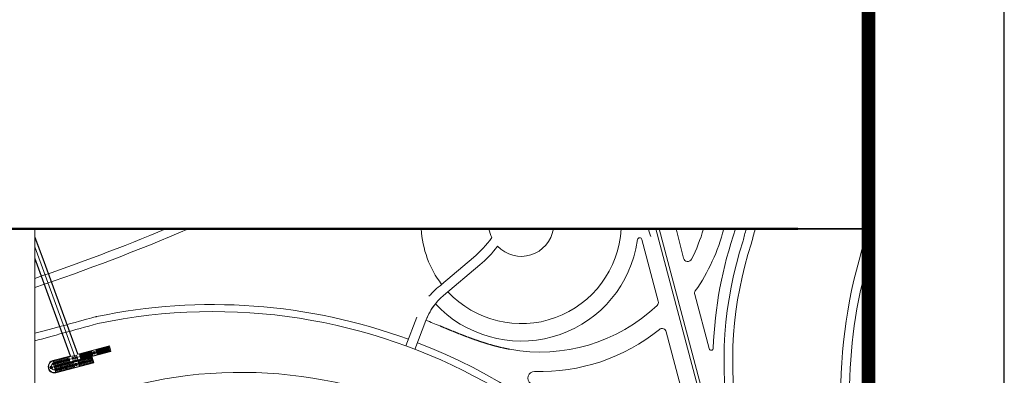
# Model space of a CAD drawing. Extents: x 297125 to 381225, y 1257649 to 1317049.
# Tile 26 of 42: x 373978 to 381225, y 1283170 to 1285791. Entities that reach past the tile are written whole.
import ezdxf

# ---------------------------------------------------------------- set-up
doc = ezdxf.new("R2010")
doc.units = 0
doc.header["$LTSCALE"] = 1000
doc.linetypes.add('图框$0$S-REF-FREAM-A1+150+1.75$0$DGN Style 4', pattern=[1.04214, 0.520745, -0.260372, 0.000650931, -0.260372])
doc.layers.get('0').update_dxf_attribs({"linetype": 'CONTINUOUS'})
for name, color, linetype, lineweight in [('图框$0$BORDER', 7, 'CONTINUOUS', 0), ('图框$0$S-REF-FREAM-A1+150+1.75$0$A-b-a0sh-S - A-Z010-G-TtlB', 2, 'CONTINUOUS', 13), ('图框$0$S-REF-FREAM-A1+150+1.75$0$A-XX-p-key - A-Z950-G-DgnL01', 5, 'CONTINUOUS', 13), ('图框$0$S-REF-FREAM-A1+150+1.75$0$A-XX-p-key - A-Z950-G-DgnL02', 3, 'CONTINUOUS', 13)]:
    doc.layers.add(name, color=color, linetype=linetype, lineweight=lineweight)
doc.layers.add('图框$0$S-REF-FREAM-A1+150+1.75$0$A-ASIS', color=6, linetype='CONTINUOUS', plot=False)
doc.layers.add('图框$0$S-REF-FREAM-A1+150+1.75$0$A-Z900-G-NPlt', color=6, linetype='CONTINUOUS', lineweight=13, plot=False)

# ---------------------------------------------------------------- blocks, each defined once
blk = doc.blocks.new('*U8')
at = {"layer": '图框$0$S-REF-FREAM-A1+150+1.75$0$A-XX-p-key - A-Z950-G-DgnL02', "color": 7, "linetype": 'Continuous', "lineweight": 13}
for p, q in [((48.58, 64.39), (49.49, 66.96)), ((49.05, 64.22), (49.96, 66.78)), ((49.1, 64.38), (49.91, 66.64)), ((49.1, 64.38), (49.91, 66.64)), ((49.39, 64.28), (50.19, 66.54)), ((63.88, 61.85), (49.49, 66.96)), ((49.67, 64.18), (50.47, 66.44)), ((49.67, 64.18), (50.47, 66.44)), ((49.91, 66.65), (63.83, 61.71)), ((49.95, 64.08), (50.75, 66.34)), ((50.23, 63.98), (51.04, 66.24)), ((50.52, 63.88), (51.32, 66.14)), ((50.52, 63.88), (51.32, 66.14)), ((50.8, 63.78), (51.6, 66.04)), ((51.08, 63.68), (51.89, 65.94)), ((51.36, 63.57), (52.17, 65.84)), ((51.65, 63.47), (52.45, 65.74)), ((51.93, 63.37), (52.73, 65.64)), ((52.21, 63.27), (53.02, 65.54)), ((52.5, 63.17), (53.3, 65.43)), ((52.78, 63.07), (53.58, 65.33)), ((53.06, 62.97), (53.86, 65.23)), ((53.34, 62.87), (54.15, 65.13)), ((53.63, 62.77), (54.43, 65.03)), ((53.91, 62.67), (54.71, 64.93)), ((54.19, 62.57), (55, 64.83)), ((54.47, 62.47), (55.28, 64.73)), ((54.76, 62.37), (55.56, 64.63)), ((56.64, 61.7), (57.45, 63.96)), ((56.92, 61.6), (57.73, 63.86)), ((57.21, 61.5), (58.01, 63.76)), ((57.21, 61.5), (58.01, 63.76)), ((57.49, 61.4), (58.29, 63.66)), ((57.77, 61.3), (58.58, 63.56)), ((58.06, 61.2), (58.86, 63.46)), ((56.85, 61.14), (55.94, 58.58)), ((56.31, 59.62), (55.94, 58.59)), ((62.91, 57.28), (56.31, 59.62)), ((56.78, 59.45), (56.41, 58.42)), ((56.85, 61.13), (56.48, 60.09)), ((63.08, 57.75), (56.48, 60.09)), ((57.25, 59.29), (56.94, 58.39)), ((57.32, 60.96), (56.95, 59.93)), ((73.76, 54.97), (57.27, 60.83)), ((73.36, 53.83), (57.34, 59.52)), ((57.72, 59.12), (57.41, 58.22)), ((57.72, 59.12), (57.41, 58.22)), ((57.42, 59.76), (57.74, 60.65)), ((58.2, 58.95), (57.88, 58.06)), ((57.89, 59.59), (58.21, 60.49)), ((57.89, 59.59), (58.21, 60.49)), ((58.34, 61.1), (59.14, 63.36)), ((58.36, 59.42), (58.68, 60.32)), ((58.62, 61), (59.42, 63.26)), ((58.83, 59.26), (59.15, 60.15)), ((58.9, 60.9), (59.71, 63.16)), ((59.19, 60.8), (59.99, 63.06)), ((59.31, 59.09), (59.62, 59.98)), ((59.47, 60.7), (60.27, 62.96)), ((59.47, 60.7), (59.77, 61.55)), ((59.75, 60.6), (60.56, 62.86)), ((59.78, 58.92), (60.09, 59.82)), ((60.03, 60.5), (60.84, 62.76)), ((60.25, 58.75), (60.57, 59.65)), ((60.32, 60.4), (61.12, 62.66)), ((60.6, 60.3), (61.4, 62.56)), ((60.72, 58.59), (61.04, 59.48)), ((60.88, 60.2), (61.69, 62.46)), ((61.17, 60.09), (61.97, 62.36)), ((61.19, 58.42), (61.51, 59.32)), ((61.45, 59.99), (62.25, 62.26)), ((61.66, 58.25), (61.98, 59.15)), ((61.73, 59.89), (62.53, 62.16)), ((62.87, 62.21), (61.96, 59.64)), ((62.15, 58.13), (62.45, 58.98)), ((63.45, 59.39), (64.19, 61.46)), ((65.53, 58.65), (63.45, 59.39)), ((64.19, 61.46), (66.26, 60.73)), ((66.26, 60.73), (65.53, 58.65)), ((67.69, 60.27), (66.9, 58.06)), ((67.87, 59.31), (68.17, 60.15)), ((68.34, 59.14), (68.64, 59.99)), ((68.81, 58.97), (69.12, 59.82)), ((69.29, 58.8), (69.59, 59.65)), ((69.76, 58.64), (70.06, 59.48)), ((70.23, 58.47), (70.53, 59.32)), ((70.7, 58.3), (71, 59.15)), ((72.9, 52.55), (55.94, 58.58)), ((72.95, 52.69), (56.46, 58.55)), ((58.67, 58.79), (58.35, 57.89)), ((59.14, 58.62), (58.82, 57.72)), ((59.61, 58.45), (59.29, 57.56)), ((60.08, 58.28), (59.76, 57.39)), ((60.55, 58.12), (60.23, 57.22)), ((61.02, 57.95), (60.71, 57.05)), ((61.49, 57.78), (61.18, 56.89)), ((61.97, 57.61), (61.65, 56.72)), ((62.44, 57.45), (62.12, 56.55)), ((62.59, 56.38), (63.39, 58.65)), ((62.62, 57.97), (62.92, 58.81)), ((64.32, 56.78), (64.49, 57.25)), ((73.27, 53.6), (64.32, 56.78)), ((64.47, 55.71), (64.79, 56.61)), ((73.44, 54.07), (64.49, 57.25)), ((65.26, 56.44), (64.95, 55.55)), ((64.96, 57.08), (65.28, 57.98)), ((65.74, 56.28), (65.42, 55.38)), ((65.43, 56.91), (65.75, 57.81)), ((66.21, 56.11), (65.89, 55.21)), ((65.9, 56.75), (66.22, 57.64)), ((66.68, 55.94), (66.36, 55.05)), ((66.37, 56.58), (66.69, 57.47)), ((67.15, 55.77), (66.83, 54.88)), ((66.86, 56.46), (67.16, 57.31)), ((67.62, 55.61), (67.3, 54.71)), ((67.33, 56.29), (67.63, 57.14)), ((67.37, 57.89), (67.67, 58.74)), ((67.37, 57.89), (67.67, 58.74)), ((68.09, 55.44), (67.77, 54.54)), ((67.79, 56.08), (68.11, 56.97)), ((67.84, 57.72), (68.14, 58.57)), ((67.84, 57.72), (68.14, 58.57)), ((68.56, 55.27), (68.24, 54.38)), ((68.26, 55.91), (68.58, 56.81)), ((68.31, 57.56), (68.61, 58.41)), ((68.31, 57.56), (68.61, 58.41)), ((69.03, 55.1), (68.72, 54.21)), ((68.73, 55.74), (69.05, 56.64)), ((68.78, 57.39), (69.08, 58.24)), ((68.78, 57.39), (69.08, 58.24)), ((69.5, 54.94), (69.19, 54.04)), ((69.2, 55.58), (69.52, 56.47)), ((69.25, 57.22), (69.56, 58.07)), ((69.25, 57.22), (69.56, 58.07)), ((69.98, 54.77), (69.66, 53.87)), ((69.67, 55.41), (69.99, 56.3)), ((69.73, 57.06), (70.03, 57.9)), ((69.73, 57.06), (70.03, 57.9)), ((70.45, 54.6), (70.13, 53.71)), ((70.14, 55.24), (70.46, 56.14)), ((70.2, 56.89), (70.5, 57.74)), ((70.2, 56.89), (70.5, 57.74)), ((70.92, 54.44), (70.6, 53.54)), ((70.61, 55.07), (70.93, 55.97)), ((70.67, 56.72), (70.97, 57.57)), ((70.67, 56.72), (70.97, 57.57)), ((71.09, 54.91), (71.4, 55.8)), ((71.14, 56.55), (71.44, 57.4)), ((71.14, 56.55), (71.44, 57.4)), ((71.56, 54.74), (71.87, 55.63)), ((71.61, 56.39), (71.91, 57.23)), ((71.61, 56.39), (71.91, 57.23)), ((72.03, 54.57), (72.35, 55.47)), ((72.08, 56.22), (72.38, 57.07)), ((72.08, 56.22), (72.38, 57.07)), ((72.5, 54.4), (72.82, 55.3)), ((72.97, 54.24), (73.29, 55.13)), ((71.39, 54.27), (71.07, 53.37)), ((71.86, 54.1), (71.54, 53.21)), ((72.33, 53.93), (72.01, 53.04)), ((72.8, 53.77), (72.48, 52.87)), ((42.21, -67.36), (56.16, -58.44))]:
    blk.add_line(p, q, dxfattribs=at)
at = {"layer": '图框$0$S-REF-FREAM-A1+150+1.75$0$A-XX-p-key - A-Z950-G-DgnL02', "color": 1, "linetype": '图框$0$S-REF-FREAM-A1+150+1.75$0$DGN Style 4', "lineweight": 35}
for p, q in [((-109.69, 37.32), (-95.46, 8.26)), ((-95.46, 8.26), (-110.93, -4.38)), ((103.05, -10.7), (103.11, 4.08)), ((-78.66, -52.5), (-51.22, -103.14)), ((12.11, -75.35), (51.04, -50.44)), ((-37.04, -106.8), (12.11, -75.35)), ((-51.22, -103.14), (-37.04, -106.8))]:
    blk.add_line(p, q, dxfattribs=at)
at = {"layer": '图框$0$S-REF-FREAM-A1+150+1.75$0$A-XX-p-key - A-Z950-G-DgnL02', "color": 7, "linetype": 'Continuous', "lineweight": 13}
for centre, radius in [((51.1, 64.94), 0.6), ((56.21, 63.13), 0.6), ((56.21, 63.13), 0.25), ((59.44, 58.78), 0.6), ((64.29, 60.26), 0.25), ((64.86, 60.06), 0.6), ((65.42, 59.86), 0.25), ((63.98, 57.16), 0.6), ((63.98, 57.16), 0.25)]:
    blk.add_circle(centre, radius, dxfattribs=at)
at = {"layer": '图框$0$S-REF-FREAM-A1+150+1.75$0$A-XX-p-key - A-Z950-G-DgnL02', "color": 1, "linetype": '图框$0$S-REF-FREAM-A1+150+1.75$0$DGN Style 4', "lineweight": 18}
for centre in [(-109.69, 37.32), (-95.46, 8.26), (103.11, 4.08), (-110.93, -4.38), (103.05, -10.7), (51.04, -50.44), (-78.66, -52.5), (12.11, -75.35), (-51.22, -103.14), (-37.04, -106.8)]:
    blk.add_circle(centre, 1, dxfattribs=at)
at = {"layer": '图框$0$S-REF-FREAM-A1+150+1.75$0$A-XX-p-key - A-Z950-G-DgnL02', "color": 7, "linetype": 'Continuous', "lineweight": 13}
for centre, radius, start, end in [((-24.3, 105.23), 3, 120.8711, 269.6147), ((63.93, 61.99), 0.3, 250.4516, 319.2236), ((63.93, 61.99), 0.15, 250.4516, 319.2236), ((67.9, 60.58), 0.3, 139.2236, 250.4516), ((67.9, 60.58), 0.15, 139.2236, 250.4516), ((-161.34, 281.43), 403.5, 302.6168, 312.628)]:
    blk.add_arc(centre, radius, start, end, dxfattribs=at)
at = {"layer": '图框$0$S-REF-FREAM-A1+150+1.75$0$A-XX-p-key - A-Z950-G-DgnL02', "color": 1, "linetype": '图框$0$S-REF-FREAM-A1+150+1.75$0$DGN Style 4', "lineweight": 35}
for centre, radius, start, end in [((-28.2, -138.73), 194, 47.4039, 114.8381), ((-349.04, -198.95), 307.5, 28.4432, 39.255), ((-161.34, 281.42), 394, 302.6182, 312.1472)]:
    blk.add_arc(centre, radius, start, end, dxfattribs=at)

msp = doc.modelspace()

# ---------------------------------------------------------------- linework, layer by layer
for p, q in [((380225.02, 1263449, 0), (380225.02, 1316049, 0)), ((380225.02, 1263449, 0), (380225.02, 1316049, 0)), ((372225.02, 1284249, 0), (380225.02, 1284249, 0))]:
    msp.add_line(p, q)
at = {"color": 1}
msp.add_line((372225.02, 1284249, 0), (380225.02, 1284249, 0), dxfattribs=at)
at = {"elevation": 0}
msp.add_lwpolyline([(297125.02, 1257649), (381225.02, 1257649), (381225.02, 1317049), (297125.02, 1317049)], close=True, dxfattribs=at)
at = {"layer": '图框$0$BORDER', "const_width": 100, "elevation": 0}
msp.add_lwpolyline([(299625.02, 1258649), (380225.02, 1258649), (380225.02, 1316049), (299625.02, 1316049)], close=True, dxfattribs=at)
at = {"layer": '图框$0$S-REF-FREAM-A1+150+1.75$0$A-ASIS', "elevation": 0}
msp.add_lwpolyline([(372225.02, 1278249), (380225.02, 1278249), (380225.02, 1284249), (372225.02, 1284249)], close=True, dxfattribs=at)
at = {"layer": '图框$0$S-REF-FREAM-A1+150+1.75$0$A-b-a0sh-S - A-Z010-G-TtlB', "linetype": 'Continuous', "lineweight": 50}
msp.add_line((372225.02, 1284249, 0), (379706.04, 1284249, 0), dxfattribs=at)
at = {"layer": '图框$0$S-REF-FREAM-A1+150+1.75$0$A-XX-p-key - A-Z950-G-DgnL01', "color": 7, "linetype": 'Continuous', "lineweight": 13}
for p, q in [((378660.96, 1284249, 0), (379233.71, 1282086.48, 0)), ((378685.79, 1284249, 0), (379256.92, 1282092.63, 0)), ((378809.11, 1284249, 0), (378863.79, 1284033.29, 0)), ((374161.2, 1284001.91, 0), (374088.22, 1284193.33, 0)), ((374158.95, 1284001.09, 0), (374088.22, 1284186.8, 0)), ((378513.08, 1284102.53, 0), (378526.02, 1284170.84, 0)), ((378557.21, 1284171.95, 0), (378677.87, 1283716.39, 0)), ((374383.03, 1283308.56, 0), (374088.22, 1284117.37, 0)), ((374108.91, 1283982.85, 0), (374088.22, 1284035.51, 0)), ((374106.65, 1283982.03, 0), (374088.22, 1284028.92, 0)), ((374158.95, 1284001.09, 0), (374402.89, 1283328.64, 0)), ((374161.2, 1284001.91, 0), (374405.21, 1283329.25, 0)), ((377083.62, 1283840.86, 0), (377318.24, 1284038.68, 0)), ((374106.65, 1283982.03, 0), (374349.05, 1283314.54, 0)), ((374108.91, 1283982.85, 0), (374351.37, 1283315.15, 0)), ((377096.78, 1283757.76, 0), (377364.66, 1283983.63, 0)), ((378946.09, 1283766.23, 0), (379051.83, 1283366.98, 0)), ((376820.13, 1283387.6, 0), (376899.97, 1283599.92, 0)), ((376820.13, 1283387.6, 0), (376899.97, 1283599.92, 0)), ((376887.29, 1283361.6, 0), (376967.38, 1283574.57, 0)), ((377069.52, 1283535.24, 0), (377072.1, 1283534.16, 0)), ((377072.1, 1283534.16, 0), (377074.69, 1283533.09, 0)), ((377074.69, 1283533.09, 0), (377077.27, 1283532.02, 0)), ((377077.27, 1283532.02, 0), (377079.86, 1283530.95, 0)), ((377079.86, 1283530.95, 0), (377082.44, 1283529.88, 0)), ((377082.44, 1283529.88, 0), (377085.03, 1283528.81, 0)), ((377085.03, 1283528.81, 0), (377087.61, 1283527.73, 0)), ((377087.61, 1283527.73, 0), (377090.19, 1283526.67, 0)), ((377090.19, 1283526.67, 0), (377092.77, 1283525.6, 0)), ((377092.77, 1283525.6, 0), (377095.35, 1283524.53, 0)), ((377095.35, 1283524.53, 0), (377097.94, 1283523.46, 0)), ((377097.94, 1283523.46, 0), (377100.52, 1283522.39, 0)), ((377100.52, 1283522.39, 0), (377103.09, 1283521.32, 0)), ((377103.09, 1283521.32, 0), (377105.67, 1283520.26, 0)), ((377105.67, 1283520.26, 0), (377108.25, 1283519.19, 0)), ((377108.25, 1283519.19, 0), (377110.83, 1283518.13, 0)), ((377110.83, 1283518.13, 0), (377113.41, 1283517.06, 0)), ((377113.41, 1283517.06, 0), (377115.98, 1283516, 0)), ((377115.98, 1283516, 0), (377118.56, 1283514.94, 0)), ((377118.56, 1283514.94, 0), (377121.13, 1283513.88, 0)), ((377121.13, 1283513.88, 0), (377123.71, 1283512.81, 0)), ((377123.71, 1283512.81, 0), (377126.28, 1283511.75, 0)), ((377126.28, 1283511.75, 0), (377128.86, 1283510.7, 0)), ((377128.86, 1283510.7, 0), (377131.43, 1283509.64, 0)), ((377131.43, 1283509.64, 0), (377134.01, 1283508.58, 0)), ((377134.01, 1283508.58, 0), (377136.58, 1283507.52, 0)), ((377136.58, 1283507.52, 0), (377139.15, 1283506.47, 0)), ((377139.15, 1283506.47, 0), (377141.72, 1283505.41, 0)), ((377141.72, 1283505.41, 0), (377144.29, 1283504.36, 0)), ((377144.29, 1283504.36, 0), (377146.87, 1283503.31, 0)), ((377146.87, 1283503.31, 0), (377149.44, 1283502.26, 0)), ((377149.44, 1283502.26, 0), (377152.01, 1283501.21, 0)), ((377152.01, 1283501.21, 0), (377154.58, 1283500.16, 0)), ((377154.58, 1283500.16, 0), (377157.15, 1283499.11, 0)), ((377157.15, 1283499.11, 0), (377159.72, 1283498.06, 0)), ((377159.72, 1283498.06, 0), (377162.29, 1283497.02, 0)), ((377162.29, 1283497.02, 0), (377164.86, 1283495.98, 0)), ((377164.86, 1283495.98, 0), (377167.42, 1283494.93, 0)), ((377167.42, 1283494.93, 0), (377169.99, 1283493.89, 0)), ((377169.99, 1283493.89, 0), (377172.56, 1283492.85, 0)), ((377172.56, 1283492.85, 0), (377175.13, 1283491.81, 0)), ((377175.13, 1283491.81, 0), (377177.7, 1283490.78, 0)), ((377177.7, 1283490.78, 0), (377180.26, 1283489.74, 0)), ((377180.26, 1283489.74, 0), (377182.83, 1283488.71, 0)), ((377182.83, 1283488.71, 0), (377185.4, 1283487.67, 0)), ((378737.3, 1283491.99, 0), (379290.8, 1281402.18, 0)), ((377185.4, 1283487.67, 0), (377187.96, 1283486.64, 0)), ((377187.96, 1283486.64, 0), (377190.53, 1283485.61, 0)), ((377190.53, 1283485.61, 0), (377193.1, 1283484.58, 0)), ((377193.1, 1283484.58, 0), (377195.66, 1283483.56, 0)), ((377195.66, 1283483.56, 0), (377198.23, 1283482.53, 0)), ((377198.23, 1283482.53, 0), (377200.79, 1283481.51, 0)), ((377200.79, 1283481.51, 0), (377203.36, 1283480.49, 0)), ((377203.36, 1283480.49, 0), (377205.92, 1283479.47, 0)), ((377205.92, 1283479.47, 0), (377208.49, 1283478.45, 0)), ((377208.49, 1283478.45, 0), (377211.05, 1283477.43, 0)), ((377211.05, 1283477.43, 0), (377213.62, 1283476.42, 0)), ((377213.62, 1283476.42, 0), (377216.18, 1283475.4, 0)), ((377216.18, 1283475.4, 0), (377218.75, 1283474.39, 0)), ((377218.75, 1283474.39, 0), (377221.31, 1283473.38, 0)), ((377221.31, 1283473.38, 0), (377223.88, 1283472.38, 0)), ((377223.88, 1283472.38, 0), (377226.44, 1283471.37, 0)), ((377226.44, 1283471.37, 0), (377229.01, 1283470.37, 0)), ((377229.01, 1283470.37, 0), (377231.57, 1283469.37, 0)), ((377231.57, 1283469.37, 0), (377234.14, 1283468.37, 0)), ((377234.14, 1283468.37, 0), (377236.7, 1283467.37, 0)), ((377236.7, 1283467.37, 0), (377239.26, 1283466.37, 0)), ((377239.26, 1283466.37, 0), (377241.83, 1283465.38, 0)), ((377241.83, 1283465.38, 0), (377244.39, 1283464.39, 0)), ((377244.39, 1283464.39, 0), (377246.96, 1283463.4, 0)), ((377246.96, 1283463.4, 0), (377249.52, 1283462.41, 0)), ((377249.52, 1283462.41, 0), (377252.09, 1283461.43, 0)), ((377252.09, 1283461.43, 0), (377254.65, 1283460.45, 0)), ((377254.65, 1283460.45, 0), (377257.22, 1283459.47, 0)), ((377257.22, 1283459.47, 0), (377259.78, 1283458.49, 0)), ((377259.78, 1283458.49, 0), (377262.34, 1283457.51, 0)), ((377262.34, 1283457.51, 0), (377264.91, 1283456.54, 0)), ((377264.91, 1283456.54, 0), (377267.47, 1283455.57, 0)), ((377267.47, 1283455.57, 0), (377270.04, 1283454.6, 0)), ((377270.04, 1283454.6, 0), (377272.6, 1283453.63, 0)), ((377272.6, 1283453.63, 0), (377275.17, 1283452.67, 0)), ((377275.17, 1283452.67, 0), (377277.73, 1283451.71, 0)), ((377277.73, 1283451.71, 0), (377280.3, 1283450.75, 0)), ((377280.3, 1283450.75, 0), (377282.86, 1283449.79, 0)), ((377282.86, 1283449.79, 0), (377285.43, 1283448.84, 0)), ((377285.43, 1283448.84, 0), (377287.99, 1283447.88, 0)), ((377287.99, 1283447.88, 0), (377290.56, 1283446.94, 0)), ((377290.56, 1283446.94, 0), (377293.13, 1283445.99, 0)), ((377293.13, 1283445.99, 0), (377295.69, 1283445.05, 0)), ((377295.69, 1283445.05, 0), (377298.26, 1283444.1, 0)), ((377298.26, 1283444.1, 0), (377300.82, 1283443.17, 0)), ((377300.82, 1283443.17, 0), (377303.39, 1283442.23, 0)), ((377303.39, 1283442.23, 0), (377305.96, 1283441.3, 0)), ((377305.96, 1283441.3, 0), (377308.52, 1283440.37, 0)), ((377308.52, 1283440.37, 0), (377311.09, 1283439.44, 0)), ((377311.09, 1283439.44, 0), (377313.62, 1283438.53, 0)), ((377313.62, 1283438.53, 0), (377316.19, 1283437.61, 0)), ((377316.19, 1283437.61, 0), (377318.76, 1283436.69, 0)), ((377318.76, 1283436.69, 0), (377321.33, 1283435.77, 0)), ((377321.33, 1283435.77, 0), (377323.89, 1283434.86, 0)), ((377323.89, 1283434.86, 0), (377326.46, 1283433.95, 0)), ((377326.46, 1283433.95, 0), (377329.03, 1283433.04, 0)), ((377329.03, 1283433.04, 0), (377331.6, 1283432.14, 0)), ((377331.6, 1283432.14, 0), (377334.17, 1283431.24, 0)), ((377334.17, 1283431.24, 0), (377336.74, 1283430.34, 0)), ((377336.74, 1283430.34, 0), (377339.3, 1283429.44, 0)), ((377339.3, 1283429.44, 0), (377341.87, 1283428.55, 0)), ((377341.87, 1283428.55, 0), (377344.44, 1283427.66, 0)), ((377344.44, 1283427.66, 0), (377347.01, 1283426.78, 0)), ((377347.01, 1283426.78, 0), (377349.58, 1283425.9, 0)), ((377349.58, 1283425.9, 0), (377352.15, 1283425.02, 0)), ((377352.15, 1283425.02, 0), (377354.73, 1283424.14, 0)), ((377354.73, 1283424.14, 0), (377357.3, 1283423.27, 0)), ((377357.3, 1283423.27, 0), (377359.87, 1283422.4, 0)), ((377359.87, 1283422.4, 0), (377362.44, 1283421.53, 0)), ((377362.44, 1283421.53, 0), (377365.01, 1283420.67, 0)), ((377365.01, 1283420.67, 0), (377367.59, 1283419.81, 0)), ((377367.59, 1283419.81, 0), (377370.16, 1283418.96, 0)), ((377370.16, 1283418.96, 0), (377372.73, 1283418.1, 0)), ((377372.73, 1283418.1, 0), (377375.3, 1283417.26, 0)), ((377375.3, 1283417.26, 0), (377377.88, 1283416.41, 0)), ((377377.88, 1283416.41, 0), (377380.45, 1283415.57, 0)), ((377380.45, 1283415.57, 0), (377383.03, 1283414.73, 0)), ((374643.2, 1283366.59, 0), (374227.01, 1283257.61, 0)), ((374640.36, 1283345.83, 0), (374231.92, 1283238.88, 0)), ((374232.53, 1283236.56, 0), (374648.71, 1283345.53, 0)), ((374408.14, 1283327.53, 0), (374637.68, 1283387.64, 0)), ((374630.55, 1283383.29, 0), (374408.75, 1283325.21, 0)), ((374488.61, 1283306.26, 0), (374478.88, 1283343.41, 0)), ((374493.26, 1283307.47, 0), (374483.53, 1283344.63, 0)), ((374497.9, 1283308.69, 0), (374488.17, 1283345.84, 0)), ((374502.54, 1283309.91, 0), (374492.82, 1283347.06, 0)), ((374507.19, 1283311.12, 0), (374497.46, 1283348.27, 0)), ((374507.19, 1283311.12, 0), (374497.46, 1283348.27, 0)), ((374511.83, 1283312.34, 0), (374502.1, 1283349.49, 0)), ((374516.48, 1283313.55, 0), (374506.75, 1283350.71, 0)), ((374547.44, 1283321.66, 0), (374537.71, 1283358.81, 0)), ((374552.08, 1283322.88, 0), (374542.35, 1283360.03, 0)), ((374556.73, 1283324.09, 0), (374547, 1283361.25, 0)), ((374561.37, 1283325.31, 0), (374551.64, 1283362.46, 0)), ((374566.01, 1283326.53, 0), (374556.29, 1283363.68, 0)), ((374570.66, 1283327.74, 0), (374560.93, 1283364.89, 0)), ((374575.3, 1283328.96, 0), (374565.57, 1283366.11, 0)), ((374579.95, 1283330.17, 0), (374570.22, 1283367.33, 0)), ((374584.59, 1283331.39, 0), (374574.86, 1283368.54, 0)), ((374589.23, 1283332.61, 0), (374579.51, 1283369.76, 0)), ((374593.88, 1283333.82, 0), (374584.15, 1283370.97, 0)), ((374598.52, 1283335.04, 0), (374588.79, 1283372.19, 0)), ((374603.17, 1283336.25, 0), (374593.44, 1283373.41, 0)), ((374607.81, 1283337.47, 0), (374598.08, 1283374.62, 0)), ((374612.45, 1283338.69, 0), (374602.73, 1283375.84, 0)), ((374617.1, 1283339.9, 0), (374607.37, 1283377.05, 0)), ((374617.1, 1283339.9, 0), (374607.37, 1283377.05, 0)), ((374621.74, 1283341.12, 0), (374612.01, 1283378.27, 0)), ((374626.39, 1283342.33, 0), (374616.66, 1283379.49, 0)), ((374631.03, 1283343.55, 0), (374621.3, 1283380.7, 0)), ((374631.03, 1283343.55, 0), (374621.3, 1283380.7, 0)), ((374635.68, 1283344.76, 0), (374625.95, 1283381.92, 0)), ((374641.01, 1283343.35, 0), (374629.98, 1283385.45, 0)), ((374640.32, 1283345.98, 0), (374630.59, 1283383.13, 0)), ((374648.71, 1283345.53, 0), (374637.68, 1283387.64, 0)), ((377383.03, 1283414.73, 0), (377385.6, 1283413.9, 0)), ((377385.6, 1283413.9, 0), (377388.18, 1283413.06, 0)), ((377388.18, 1283413.06, 0), (377390.75, 1283412.24, 0)), ((377390.75, 1283412.24, 0), (377393.33, 1283411.41, 0)), ((377393.33, 1283411.41, 0), (377395.91, 1283410.59, 0)), ((377395.91, 1283410.59, 0), (377398.48, 1283409.78, 0)), ((377398.48, 1283409.78, 0), (377401.06, 1283408.96, 0)), ((377401.06, 1283408.96, 0), (377403.64, 1283408.16, 0)), ((377403.64, 1283408.16, 0), (377406.22, 1283407.35, 0)), ((377406.22, 1283407.35, 0), (377408.79, 1283406.55, 0)), ((377408.79, 1283406.55, 0), (377411.37, 1283405.75, 0)), ((377411.37, 1283405.75, 0), (377413.95, 1283404.96, 0)), ((377413.95, 1283404.96, 0), (377416.53, 1283404.17, 0)), ((377416.53, 1283404.17, 0), (377419.11, 1283403.38, 0)), ((377419.11, 1283403.38, 0), (377421.69, 1283402.6, 0)), ((377421.69, 1283402.6, 0), (377424.27, 1283401.82, 0)), ((377424.27, 1283401.82, 0), (377426.85, 1283401.05, 0)), ((377426.85, 1283401.05, 0), (377429.43, 1283400.28, 0)), ((377429.43, 1283400.28, 0), (377432.02, 1283399.51, 0)), ((377432.02, 1283399.51, 0), (377434.6, 1283398.75, 0)), ((377434.6, 1283398.75, 0), (377437.18, 1283397.99, 0)), ((377437.18, 1283397.99, 0), (377439.76, 1283397.24, 0)), ((377439.76, 1283397.24, 0), (377442.35, 1283396.49, 0)), ((377442.35, 1283396.49, 0), (377444.93, 1283395.74, 0)), ((377444.93, 1283395.74, 0), (377447.52, 1283395, 0)), ((377447.52, 1283395, 0), (377450.1, 1283394.27, 0)), ((377450.1, 1283394.27, 0), (377452.69, 1283393.53, 0)), ((377452.69, 1283393.53, 0), (377455.27, 1283392.81, 0)), ((377455.27, 1283392.81, 0), (377457.86, 1283392.08, 0)), ((377457.86, 1283392.08, 0), (377460.44, 1283391.36, 0)), ((377460.44, 1283391.36, 0), (377463.03, 1283390.65, 0)), ((377463.03, 1283390.65, 0), (377465.62, 1283389.94, 0)), ((377465.62, 1283389.94, 0), (377468.21, 1283389.23, 0)), ((377468.21, 1283389.23, 0), (377470.79, 1283388.53, 0)), ((377470.79, 1283388.53, 0), (377473.38, 1283387.83, 0)), ((377473.38, 1283387.83, 0), (377475.97, 1283387.14, 0)), ((377475.97, 1283387.14, 0), (377478.56, 1283386.45, 0)), ((377478.56, 1283386.45, 0), (377481.15, 1283385.77, 0)), ((377481.15, 1283385.77, 0), (377483.74, 1283385.09, 0)), ((377483.74, 1283385.09, 0), (377486.33, 1283384.41, 0)), ((377486.33, 1283384.41, 0), (377488.92, 1283383.74, 0)), ((377488.92, 1283383.74, 0), (377491.52, 1283383.08, 0)), ((377491.52, 1283383.08, 0), (377494.11, 1283382.42, 0)), ((377494.11, 1283382.42, 0), (377496.7, 1283381.76, 0)), ((377496.7, 1283381.76, 0), (377499.29, 1283381.11, 0)), ((377499.29, 1283381.11, 0), (377501.89, 1283380.46, 0)), ((377501.89, 1283380.46, 0), (377504.48, 1283379.82, 0)), ((377504.48, 1283379.82, 0), (377507.07, 1283379.19, 0)), ((377507.07, 1283379.19, 0), (377509.67, 1283378.55, 0)), ((377509.67, 1283378.55, 0), (377512.26, 1283377.93, 0)), ((377512.26, 1283377.93, 0), (377514.86, 1283377.3, 0)), ((377514.86, 1283377.3, 0), (377517.45, 1283376.69, 0)), ((377517.45, 1283376.69, 0), (377520.05, 1283376.08, 0)), ((377520.05, 1283376.08, 0), (377522.64, 1283375.47, 0)), ((377522.64, 1283375.47, 0), (377525.24, 1283374.87, 0)), ((377525.24, 1283374.87, 0), (377527.84, 1283374.27, 0)), ((377527.84, 1283374.27, 0), (377530.44, 1283373.68, 0)), ((377530.44, 1283373.68, 0), (377533.03, 1283373.09, 0)), ((377533.03, 1283373.09, 0), (377535.63, 1283372.51, 0)), ((377535.63, 1283372.51, 0), (377538.23, 1283371.93, 0)), ((377538.23, 1283371.93, 0), (377540.83, 1283371.36, 0)), ((377540.83, 1283371.36, 0), (377543.43, 1283370.79, 0)), ((377543.43, 1283370.79, 0), (377546.03, 1283370.23, 0)), ((377546.03, 1283370.23, 0), (377548.63, 1283369.68, 0)), ((377548.63, 1283369.68, 0), (377551.23, 1283369.13, 0)), ((377551.23, 1283369.13, 0), (377553.83, 1283368.58, 0)), ((377553.83, 1283368.58, 0), (377556.43, 1283368.04, 0)), ((377556.43, 1283368.04, 0), (377559.03, 1283367.51, 0)), ((377559.03, 1283367.51, 0), (377561.63, 1283366.98, 0)), ((377561.63, 1283366.98, 0), (377564.24, 1283366.46, 0)), ((377564.24, 1283366.46, 0), (377566.84, 1283365.94, 0)), ((377566.84, 1283365.94, 0), (377569.44, 1283365.42, 0)), ((377569.44, 1283365.42, 0), (377572.04, 1283364.92, 0)), ((377572.04, 1283364.92, 0), (377574.65, 1283364.42, 0)), ((377574.65, 1283364.42, 0), (377577.25, 1283363.92, 0)), ((377577.25, 1283363.92, 0), (377579.85, 1283363.43, 0)), ((377579.85, 1283363.43, 0), (377582.46, 1283362.94, 0)), ((377582.46, 1283362.94, 0), (377585.14, 1283362.45, 0)), ((374347.33, 1283311.61, 0), (374221.51, 1283278.66, 0)), ((374232.49, 1283236.71, 0), (374221.51, 1283278.66, 0)), ((374347.94, 1283309.29, 0), (374222.11, 1283276.34, 0)), ((374342.11, 1283291.88, 0), (374225.99, 1283261.48, 0)), ((374344.14, 1283284.14, 0), (374228.02, 1283253.74, 0)), ((374233.54, 1283264.28, 0), (374229.9, 1283278.21, 0)), ((374233.74, 1283231.91, 0), (374512.4, 1283304.88, 0)), ((374234.35, 1283229.59, 0), (374505.26, 1283300.53, 0)), ((374241.28, 1283266.31, 0), (374237.64, 1283280.24, 0)), ((374239.26, 1283210.86, 0), (374517.91, 1283283.82, 0)), ((374249.02, 1283268.34, 0), (374245.38, 1283282.27, 0)), ((374256.76, 1283270.36, 0), (374253.12, 1283284.29, 0)), ((374264.5, 1283272.39, 0), (374260.86, 1283286.32, 0)), ((374272.24, 1283274.42, 0), (374268.6, 1283288.35, 0)), ((374279.99, 1283276.44, 0), (374276.34, 1283290.37, 0)), ((374287.73, 1283278.47, 0), (374284.08, 1283292.4, 0)), ((374295.47, 1283280.5, 0), (374291.82, 1283294.43, 0)), ((374301.55, 1283257.28, 0), (374297.9, 1283271.21, 0)), ((374301.55, 1283257.28, 0), (374297.9, 1283271.21, 0)), ((374303.21, 1283282.52, 0), (374299.56, 1283296.46, 0)), ((374309.29, 1283259.3, 0), (374305.64, 1283273.23, 0)), ((374309.29, 1283259.3, 0), (374305.64, 1283273.23, 0)), ((374310.95, 1283284.55, 0), (374307.3, 1283298.48, 0)), ((374317.03, 1283261.33, 0), (374313.38, 1283275.26, 0)), ((374317.03, 1283261.33, 0), (374313.38, 1283275.26, 0)), ((374318.69, 1283286.58, 0), (374315.04, 1283300.51, 0)), ((374324.77, 1283263.36, 0), (374321.12, 1283277.29, 0)), ((374324.77, 1283263.36, 0), (374321.12, 1283277.29, 0)), ((374326.43, 1283288.6, 0), (374322.78, 1283302.54, 0)), ((374332.51, 1283265.38, 0), (374328.86, 1283279.31, 0)), ((374332.51, 1283265.38, 0), (374328.86, 1283279.31, 0)), ((374334.17, 1283290.63, 0), (374330.52, 1283304.56, 0)), ((374340.25, 1283267.41, 0), (374336.6, 1283281.34, 0)), ((374340.25, 1283267.41, 0), (374336.6, 1283281.34, 0)), ((374338.46, 1283305.81, 0), (374347.99, 1283269.44, 0)), ((374395.82, 1283320.01, 0), (374361.76, 1283311.09, 0)), ((374361.76, 1283311.09, 0), (374370.68, 1283277.03, 0)), ((374370.68, 1283277.03, 0), (374404.74, 1283285.95, 0)), ((374404.74, 1283285.95, 0), (374395.82, 1283320.01, 0)), ((374414.41, 1283236.87, 0), (374404.68, 1283274.03, 0)), ((374408.53, 1283259.32, 0), (374516.9, 1283287.69, 0)), ((374410.56, 1283251.58, 0), (374518.92, 1283279.95, 0)), ((374416.07, 1283262.12, 0), (374412.42, 1283276.05, 0)), ((374417.86, 1283330.08, 0), (374428.89, 1283287.97, 0)), ((374423.81, 1283264.15, 0), (374420.16, 1283278.08, 0)), ((374432.88, 1283291.67, 0), (374423.15, 1283328.82, 0)), ((374437.53, 1283292.88, 0), (374427.8, 1283330.03, 0)), ((374431.75, 1283265.4, 0), (374427.9, 1283280.11, 0)), ((374442.17, 1283294.1, 0), (374432.44, 1283331.25, 0)), ((374439.49, 1283267.43, 0), (374435.64, 1283282.13, 0)), ((374446.81, 1283295.31, 0), (374437.09, 1283332.47, 0)), ((374451.46, 1283296.53, 0), (374441.73, 1283333.68, 0)), ((374447.23, 1283269.45, 0), (374443.38, 1283284.16, 0)), ((374456.1, 1283297.75, 0), (374446.37, 1283334.9, 0)), ((374460.75, 1283298.96, 0), (374451.02, 1283336.11, 0)), ((374454.97, 1283271.48, 0), (374451.12, 1283286.19, 0)), ((374465.39, 1283300.18, 0), (374455.66, 1283337.33, 0)), ((374462.71, 1283273.51, 0), (374458.86, 1283288.21, 0)), ((374470.03, 1283301.39, 0), (374460.31, 1283338.55, 0)), ((374474.68, 1283302.61, 0), (374464.95, 1283339.76, 0)), ((374470.03, 1283301.39, 0), (374466.39, 1283315.33, 0)), ((374470.45, 1283275.53, 0), (374466.6, 1283290.24, 0)), ((374479.32, 1283303.83, 0), (374469.59, 1283340.98, 0)), ((374483.97, 1283305.04, 0), (374474.24, 1283342.19, 0)), ((374478.19, 1283277.56, 0), (374474.34, 1283292.27, 0)), ((374485.93, 1283279.59, 0), (374482.08, 1283294.29, 0)), ((374487.96, 1283271.85, 0), (374491.81, 1283257.14, 0)), ((374493.67, 1283281.61, 0), (374489.82, 1283296.32, 0)), ((374493.67, 1283281.61, 0), (374489.82, 1283296.32, 0)), ((374495.7, 1283273.87, 0), (374499.55, 1283259.17, 0)), ((374495.7, 1283273.87, 0), (374499.55, 1283259.17, 0)), ((374501.42, 1283283.64, 0), (374497.56, 1283298.35, 0)), ((374503.44, 1283275.9, 0), (374507.29, 1283261.19, 0)), ((374504.7, 1283302.69, 0), (374509.16, 1283285.67, 0)), ((374509.16, 1283285.67, 0), (374505.3, 1283300.37, 0)), ((374511.18, 1283277.93, 0), (374515.03, 1283263.22, 0)), ((374511.18, 1283277.93, 0), (374515.03, 1283263.22, 0)), ((374511.18, 1283277.93, 0), (374515.64, 1283260.9, 0)), ((374512.4, 1283304.88, 0), (374523.42, 1283262.77, 0)), ((374512.44, 1283304.72, 0), (374516.9, 1283287.69, 0)), ((374518.92, 1283279.95, 0), (374523.38, 1283262.92, 0)), ((374221.87, 1283250.95, 0), (374217.38, 1283257.58, 0)), ((374233.74, 1283231.91, 0), (374232.53, 1283236.56, 0)), ((374244.77, 1283189.81, 0), (374233.79, 1283231.76, 0)), ((374238.81, 1283244.16, 0), (374235.98, 1283254.99, 0)), ((374239.62, 1283241.06, 0), (374235.98, 1283254.99, 0)), ((374238.25, 1283214.73, 0), (374385.31, 1283253.24, 0)), ((374240.27, 1283206.99, 0), (374387.34, 1283245.5, 0)), ((374245.99, 1283216.76, 0), (374242.14, 1283231.46, 0)), ((374247.36, 1283243.09, 0), (374243.72, 1283257.02, 0)), ((374247.36, 1283243.09, 0), (374243.72, 1283257.02, 0)), ((374244.16, 1283192.13, 0), (374515.07, 1283263.06, 0)), ((374244.77, 1283189.81, 0), (374523.42, 1283262.77, 0)), ((374248.01, 1283209.02, 0), (374251.87, 1283194.31, 0)), ((374253.73, 1283218.78, 0), (374249.88, 1283233.49, 0)), ((374255.1, 1283245.11, 0), (374251.46, 1283259.05, 0)), ((374255.1, 1283245.11, 0), (374251.46, 1283259.05, 0)), ((374255.75, 1283211.04, 0), (374259.61, 1283196.34, 0)), ((374261.47, 1283220.81, 0), (374257.62, 1283235.52, 0)), ((374262.84, 1283247.14, 0), (374259.2, 1283261.07, 0)), ((374262.84, 1283247.14, 0), (374259.2, 1283261.07, 0)), ((374263.5, 1283213.07, 0), (374267.35, 1283198.36, 0)), ((374269.21, 1283222.84, 0), (374265.36, 1283237.54, 0)), ((374270.58, 1283249.17, 0), (374266.94, 1283263.1, 0)), ((374270.58, 1283249.17, 0), (374266.94, 1283263.1, 0)), ((374271.24, 1283215.1, 0), (374275.09, 1283200.39, 0)), ((374276.95, 1283224.86, 0), (374273.1, 1283239.57, 0)), ((374278.33, 1283251.2, 0), (374274.68, 1283265.13, 0)), ((374278.33, 1283251.2, 0), (374274.68, 1283265.13, 0)), ((374278.98, 1283217.12, 0), (374282.83, 1283202.42, 0)), ((374284.69, 1283226.89, 0), (374280.84, 1283241.6, 0)), ((374286.07, 1283253.22, 0), (374282.42, 1283267.15, 0)), ((374286.07, 1283253.22, 0), (374282.42, 1283267.15, 0)), ((374286.72, 1283219.15, 0), (374290.57, 1283204.44, 0)), ((374292.43, 1283228.92, 0), (374288.58, 1283243.62, 0)), ((374293.81, 1283255.25, 0), (374290.16, 1283269.18, 0)), ((374293.81, 1283255.25, 0), (374290.16, 1283269.18, 0)), ((374294.46, 1283221.18, 0), (374298.31, 1283206.47, 0)), ((374300.17, 1283230.94, 0), (374296.32, 1283245.65, 0)), ((374302.2, 1283223.2, 0), (374306.05, 1283208.5, 0)), ((374307.91, 1283232.97, 0), (374304.06, 1283247.68, 0)), ((374309.94, 1283225.23, 0), (374313.79, 1283210.52, 0)), ((374315.65, 1283235, 0), (374311.8, 1283249.7, 0)), ((374317.68, 1283227.26, 0), (374321.53, 1283212.55, 0)), ((374323.39, 1283237.02, 0), (374319.54, 1283251.73, 0)), ((374325.42, 1283229.28, 0), (374329.27, 1283214.58, 0)), ((374331.13, 1283239.05, 0), (374327.28, 1283253.76, 0)), ((374333.16, 1283231.31, 0), (374337.01, 1283216.6, 0)), ((374338.67, 1283241.85, 0), (374335.02, 1283255.78, 0)), ((374340.9, 1283233.34, 0), (374344.75, 1283218.63, 0)), ((374346.41, 1283243.88, 0), (374342.76, 1283257.81, 0)), ((374348.64, 1283235.36, 0), (374352.49, 1283220.66, 0)), ((374354.35, 1283245.13, 0), (374350.5, 1283259.84, 0)), ((374356.38, 1283237.39, 0), (374360.23, 1283222.68, 0)), ((374362.09, 1283247.16, 0), (374358.24, 1283261.86, 0)), ((374364.12, 1283239.42, 0), (374367.97, 1283224.71, 0)), ((374369.83, 1283249.19, 0), (374365.98, 1283263.89, 0)), ((374371.86, 1283241.44, 0), (374375.71, 1283226.74, 0)), ((374377.57, 1283251.21, 0), (374373.72, 1283265.92, 0)), ((374383.45, 1283228.77, 0), (374379.6, 1283243.47, 0)), ((374387.34, 1283245.5, 0), (374385.31, 1283253.24, 0)), ((374418.3, 1283253.61, 0), (374422.15, 1283238.9, 0)), ((374426.04, 1283255.63, 0), (374429.89, 1283240.92, 0)), ((374433.78, 1283257.66, 0), (374437.63, 1283242.95, 0)), ((374441.52, 1283259.69, 0), (374445.37, 1283244.98, 0)), ((374449.26, 1283261.71, 0), (374453.11, 1283247.01, 0)), ((374457, 1283263.74, 0), (374460.85, 1283249.03, 0)), ((374464.74, 1283265.77, 0), (374468.59, 1283251.06, 0)), ((374472.48, 1283267.79, 0), (374476.33, 1283253.09, 0)), ((374480.22, 1283269.82, 0), (374484.07, 1283255.11, 0))]:
    msp.add_line(p, q, dxfattribs=at)
at = {"layer": '图框$0$S-REF-FREAM-A1+150+1.75$0$A-XX-p-key - A-Z950-G-DgnL01', "color": 7, "linetype": 'Continuous', "lineweight": 13, "elevation": 0, "flags": 128}
for points in [[(380225.02, 1279918.82), (380148.45, 1279893.46, -0.4321855), (379922.94, 1280015.49), (379585.84, 1281288.26), (379573.14, 1281336.17), (379260.47, 1282516.75), (379233.48, 1282636.67), (379229.87, 1282653.31), (379206.02, 1282773.71), (379205.91, 1282774.33, -0.1232021), (379302.28, 1284161.35, -0.0079057), (379325.05, 1284249)], [(379268.93, 1282785.53, -0.1234232), (379363.91, 1284143.86, -0.0097065), (379391.53, 1284249)]]:
    msp.add_lwpolyline(points, format="xyb", dxfattribs=at)
msp.add_lwpolyline([(377585.1, 1283362.46, 0.2394871), (378668.97, 1283684.98, 0.2741651), (378677.87, 1283716.39), (378557.21, 1284171.95, 0.7985306), (378526.02, 1284170.84), (378513.08, 1284102.53, -0.6044095), (377037.56, 1283697.28, 0.0792926), (376967.88, 1283575.89, -0.0062754), (377069.5, 1283535.24), (377072.1, 1283534.16), (377074.69, 1283533.09), (377077.27, 1283532.02), (377079.86, 1283530.95), (377082.44, 1283529.88), (377085.03, 1283528.81), (377087.61, 1283527.73), (377090.19, 1283526.67), (377092.77, 1283525.6), (377095.35, 1283524.53), (377097.94, 1283523.46), (377100.52, 1283522.39), (377103.09, 1283521.32), (377105.67, 1283520.26), (377108.25, 1283519.19), (377110.83, 1283518.13), (377113.41, 1283517.06), (377115.98, 1283516), (377118.56, 1283514.94), (377121.13, 1283513.88), (377123.71, 1283512.81), (377126.28, 1283511.75), (377128.86, 1283510.7), (377131.43, 1283509.64), (377134.01, 1283508.58), (377136.58, 1283507.52), (377139.15, 1283506.47), (377141.72, 1283505.41), (377144.29, 1283504.36), (377146.87, 1283503.31), (377149.44, 1283502.26), (377152.01, 1283501.21), (377154.58, 1283500.16), (377157.15, 1283499.11), (377159.72, 1283498.06), (377162.29, 1283497.02), (377164.86, 1283495.98), (377167.42, 1283494.93), (377169.99, 1283493.89), (377172.56, 1283492.85), (377175.13, 1283491.81), (377177.7, 1283490.78), (377180.26, 1283489.74), (377182.83, 1283488.71), (377185.4, 1283487.67), (377187.96, 1283486.64), (377190.53, 1283485.61), (377193.1, 1283484.58), (377195.66, 1283483.56), (377198.23, 1283482.53), (377200.79, 1283481.51), (377203.36, 1283480.49), (377205.92, 1283479.47), (377208.49, 1283478.45), (377211.05, 1283477.43), (377213.62, 1283476.42), (377216.18, 1283475.4), (377218.75, 1283474.39), (377221.31, 1283473.38), (377223.88, 1283472.38), (377226.44, 1283471.37), (377229.01, 1283470.37), (377231.57, 1283469.37), (377234.14, 1283468.37), (377236.7, 1283467.37), (377239.26, 1283466.37), (377241.83, 1283465.38), (377244.39, 1283464.39), (377246.96, 1283463.4), (377249.52, 1283462.41), (377252.09, 1283461.43), (377254.65, 1283460.45), (377257.22, 1283459.47), (377259.78, 1283458.49), (377262.34, 1283457.51), (377264.91, 1283456.54), (377267.47, 1283455.57), (377270.04, 1283454.6), (377272.6, 1283453.63), (377275.17, 1283452.67), (377277.73, 1283451.71), (377280.3, 1283450.75), (377282.86, 1283449.79), (377285.43, 1283448.84), (377287.99, 1283447.88), (377290.56, 1283446.94), (377293.13, 1283445.99), (377295.69, 1283445.05), (377298.26, 1283444.1), (377300.82, 1283443.17), (377303.39, 1283442.23), (377305.96, 1283441.3), (377308.52, 1283440.37), (377311.09, 1283439.44), (377313.62, 1283438.53), (377316.19, 1283437.61), (377318.76, 1283436.69), (377321.33, 1283435.77), (377323.89, 1283434.86), (377326.46, 1283433.95), (377329.03, 1283433.04), (377331.6, 1283432.14), (377334.17, 1283431.24), (377336.74, 1283430.34), (377339.3, 1283429.44), (377341.87, 1283428.55), (377344.44, 1283427.66), (377347.01, 1283426.78), (377349.58, 1283425.9), (377352.15, 1283425.02), (377354.73, 1283424.14), (377357.3, 1283423.27), (377359.87, 1283422.4), (377362.44, 1283421.53), (377365.01, 1283420.67), (377367.59, 1283419.81), (377370.16, 1283418.96), (377372.73, 1283418.1), (377375.3, 1283417.26), (377377.88, 1283416.41), (377380.45, 1283415.57), (377383.03, 1283414.73), (377385.6, 1283413.9), (377388.18, 1283413.06), (377390.75, 1283412.24), (377393.33, 1283411.41), (377395.91, 1283410.59), (377398.48, 1283409.78), (377401.06, 1283408.96), (377403.64, 1283408.16), (377406.22, 1283407.35), (377408.79, 1283406.55), (377411.37, 1283405.75), (377413.95, 1283404.96), (377416.53, 1283404.17), (377419.11, 1283403.38), (377421.69, 1283402.6), (377424.27, 1283401.82), (377426.85, 1283401.05), (377429.43, 1283400.28), (377432.02, 1283399.51), (377434.6, 1283398.75), (377437.18, 1283397.99), (377439.76, 1283397.24), (377442.35, 1283396.49), (377444.93, 1283395.74), (377447.52, 1283395), (377450.1, 1283394.27), (377452.69, 1283393.53), (377455.27, 1283392.81), (377457.86, 1283392.08), (377460.44, 1283391.36), (377463.03, 1283390.65), (377465.62, 1283389.94), (377468.21, 1283389.23), (377470.79, 1283388.53), (377473.38, 1283387.83), (377475.97, 1283387.14), (377478.56, 1283386.45), (377481.15, 1283385.77), (377483.74, 1283385.09), (377486.33, 1283384.41), (377488.92, 1283383.74), (377491.52, 1283383.08), (377494.11, 1283382.42), (377496.7, 1283381.76), (377499.29, 1283381.11), (377501.89, 1283380.46), (377504.48, 1283379.82), (377507.07, 1283379.19), (377509.67, 1283378.55), (377512.26, 1283377.93), (377514.86, 1283377.3), (377517.45, 1283376.69), (377520.05, 1283376.08), (377522.64, 1283375.47), (377525.24, 1283374.87), (377527.84, 1283374.27), (377530.44, 1283373.68), (377533.03, 1283373.09), (377535.63, 1283372.51), (377538.23, 1283371.93), (377540.83, 1283371.36), (377543.43, 1283370.79), (377546.03, 1283370.23), (377548.63, 1283369.68), (377551.23, 1283369.13), (377553.83, 1283368.58), (377556.43, 1283368.04), (377559.03, 1283367.51), (377561.63, 1283366.98), (377564.24, 1283366.46), (377566.84, 1283365.94), (377569.44, 1283365.42), (377572.04, 1283364.92), (377574.65, 1283364.42), (377577.25, 1283363.92), (377579.85, 1283363.43), (377582.46, 1283362.94), (377585.06, 1283362.47), (377585.1, 1283362.46)], format="xyb", close=True, dxfattribs=at)
at = {"layer": '图框$0$S-REF-FREAM-A1+150+1.75$0$A-XX-p-key - A-Z950-G-DgnL01', "color": 7, "linetype": 'Continuous', "lineweight": 13}
for centre, radius in [((374525.39, 1283335.74, 0), 9.6), ((374610.72, 1283358.08, 0), 9.6), ((374373.96, 1283296.09, 0), 4), ((374383.25, 1283298.52, 0), 9.6), ((374392.54, 1283300.95, 0), 4), ((374453.12, 1283266.86, 0), 9.6), ((374525.39, 1283335.74, 0), 4), ((374209.76, 1283228.11, 0), 9.6), ((374209.76, 1283228.11, 0), 4), ((374393.26, 1283251.19, 0), 9.6), ((374393.26, 1283251.19, 0), 4)]:
    msp.add_circle(centre, radius, dxfattribs=at)
for centre, radius, start, end in [((368935.78, 1299000.65, 0), 15970.33, 288.82179, 292.528231), ((368935.78, 1299000.64, 0), 16034.34, 288.743856, 293.073527), ((377668.93, 1284287.26, 0), 736.11, 182.979167, 217.332087), ((377668.93, 1284287.26, 0), 736.11, 222.939346, 357.020833), ((377668.93, 1284287.26, 0), 240.04, 189.171107, 205.24905), ((377668.93, 1284287.26, 0), 240.04, 223.580872, 350.828893), ((377809.66, 1284590.27, 0), 1248.18, 333.15902, 344.132548), ((377809.66, 1284590.27, 0), 1392.2, 325.050975, 345.810557), ((382025.89, 1283275.25, 0), 2944.13, 160.686024, 178.144912), ((383717.64, 1283034.15, 0), 3695.53, 160.924835, 199.075165), ((376825.7, 1284622.86, 0), 764.11, 310.135717, 325.026737), ((378541.74, 1284167.86, 0), 16, 14.834321, 169.268058), ((376825.7, 1284622.86, 0), 836.12, 310.135717, 323.181652), ((383717.64, 1283034.15, 0), 3631.52, 164.101579, 195.898421), ((377383.02, 1283418.27, 0), 516.08, 125.317052, 139.60548), ((378977.03, 1283774.42, 0), 32, 145.050975, 194.834321), ((377383.02, 1283418.27, 0), 444.06, 130.135717, 159.391622), ((378646.93, 1283708.2, 0), 32, 313.507255, 14.834321), ((375399.37, 1279507.11, 0), 4184.61, 69.884613, 101.823196), ((375399.37, 1279507.11, 0), 4132.6, 20.239624, 101.823196), ((377809.66, 1284590.27, 0), 1248.18, 259.633758, 313.507255), ((375399.37, 1279507.11, 0), 4360.64, 67.48031, 68.918503), ((377809.66, 1284590.27, 0), 1392.2, 268.254049, 309.021858), ((383717.64, 1283034.15, 0), 3519.51, 172.912429, 187.087571), ((375399.37, 1279507.11, 0), 4184.61, 20.239624, 68.898631), ((379067.3, 1283371.07, 0), 16, 194.834321, 358.144912), ((374233.13, 1283234.23, 0), 45.93, 104.665687, 284.680761), ((374233.13, 1283234.23, 0), 43.53, 104.665687, 284.680761), ((374346.72, 1283313.93, 0), 2.4, 284.673224, 14.673405), ((374346.72, 1283313.93, 0), 4.8, 284.673224, 14.673405), ((374407.53, 1283329.86, 0), 4.8, 194.673405, 284.673223), ((374407.53, 1283329.86, 0), 2.4, 194.673405, 284.673214), ((374233.13, 1283234.23, 0), 24.16, 104.658899, 284.68755), ((374233.13, 1283234.23, 0), 28.16, 104.658899, 124.024424), ((374233.13, 1283234.23, 0), 20.16, 104.658899, 123.97676), ((374233.13, 1283234.23, 0), 4.8, 104.673223, 284.673223), ((374233.13, 1283234.23, 0), 2.4, 104.673223, 284.673223), ((375609.02, 1279896.14, 0), 3296.48, 10.352692, 104.294972)]:
    msp.add_arc(centre, radius, start, end, dxfattribs=at)
at = {"layer": '图框$0$S-REF-FREAM-A1+150+1.75$0$A-XX-p-key - A-Z950-G-DgnL01', "color": 7, "linetype": 'Continuous', "lineweight": 13, "extrusion": (0, 0, -1)}
for centre, radius, start, end in [((-377668.93, 1284287.26, 0), 864.13, 192.344005, 316.940663), ((-378894.81, 1284041.15, 0), 32, 206.84098, 345.776856), ((-378706.37, 1283483.8, 0), 32, 50.978142, 165.165679)]:
    msp.add_arc(centre, radius, start, end, dxfattribs=at)
at = {"layer": '图框$0$S-REF-FREAM-A1+150+1.75$0$A-XX-p-key - A-Z950-G-DgnL01', "color": 7, "linetype": 'Continuous', "lineweight": 13}
for points in [[(378605.27, 1284249, 0), (378611.09, 1284230.18, 0), (378616.92, 1284211.36, 0), (378622.78, 1284192.54, 0)], [(374088.22, 1283479.92, 0), (374360.97, 1283553.97, 0), (374541.98, 1283602.94, 0), (374541.98, 1283602.94, 0)], [(374552.64, 1283552.04, 0), (374372.62, 1283502.37, 0), (374219.27, 1283460.14, 0), (374088.22, 1283424.14, 0)]]:
    msp.add_open_spline(points, degree=3, dxfattribs=at)
at = {"layer": '图框$0$S-REF-FREAM-A1+150+1.75$0$A-Z900-G-NPlt', "elevation": 0, "flags": 128}
msp.add_lwpolyline([(374088.22, 1284249), (380225.02, 1284249), (380225.02, 1279216.32), (374088.22, 1279216.32), (374088.22, 1284249)], close=True, dxfattribs=at)

# ---------------------------------------------------------------- block references
at = {"layer": '图框$0$S-REF-FREAM-A1+150+1.75$0$A-XX-p-key - A-Z950-G-DgnL02', "color": 7, "linetype": 'Continuous', "lineweight": 13, "xscale": 16.00216879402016, "yscale": 16.00216879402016, "zscale": 16.00216879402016, "rotation": 327.3829402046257}
msp.add_blockref('*U8', (377185.74, 1281522.82, 0), dxfattribs=at)

doc.saveas('drawing.dxf')
